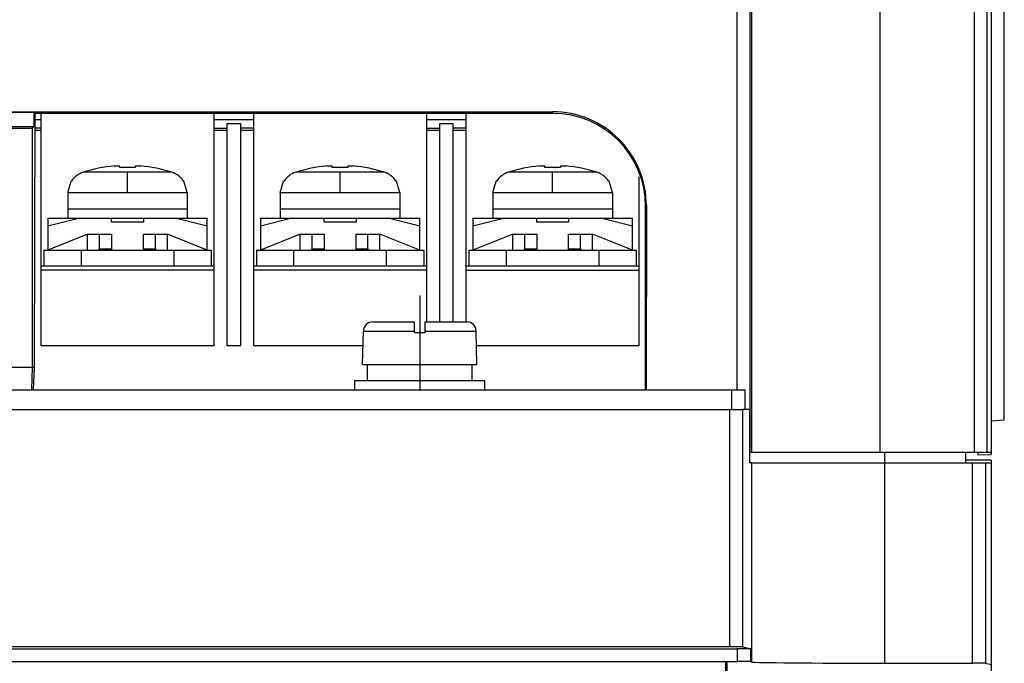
# Model space of a CAD drawing. Header units: millimetres. Extents: x 0 to 1500, y 0 to 1200.
# Tile 10 of 38: x 553 to 627, y 142 to 191. Entities that reach past the tile are written whole.
import ezdxf

# ---------------------------------------------------------------- set-up
doc = ezdxf.new("R2010")
doc.units = ezdxf.units.MM
doc.header["$LTSCALE"] = 82.5
doc.linetypes.add('CENTER', pattern=[0.6, 0.375, -0.075, 0.075, -0.075])
doc.layers.get('0').update_dxf_attribs({"linetype": 'CONTINUOUS'})
doc.layers.add('002_AXIS', color=7, linetype='CONTINUOUS')

msp = doc.modelspace()

# ---------------------------------------------------------------- linework, layer by layer
at = {"color": 7, "linetype": 'CONTINUOUS'}
for p, q in [((626.143, 218.313), (626.143, 158.043)), ((627.143, 160.617), (627.143, 213.717)), ((449.143, 183.834), (593.143, 183.834)), ((554.098, 183.766), (539.23, 183.766)), ((554.098, 183.766), (554.098, 182.713)), ((554.098, 183.766), (554.186, 183.713)), ((554.143, 164.613), (554.186, 183.713)), ((554.643, 183.213), (554.185, 183.213)), ((593.143, 183.713), (554.186, 183.713)), ((554.643, 166.213), (554.643, 183.713)), ((567.643, 183.713), (567.643, 166.213)), ((570.643, 183.213), (567.643, 183.213)), ((570.643, 166.213), (570.643, 183.713)), ((583.643, 183.713), (583.643, 168.013)), ((586.643, 183.213), (583.643, 183.213)), ((586.643, 168.013), (586.643, 183.713)), ((539.228, 182.713), (554.098, 182.713)), ((539.342, 182.599), (553.985, 182.599)), ((553.985, 182.599), (554.098, 182.713)), ((553.985, 164.613), (553.985, 182.599)), ((568.643, 182.94), (569.643, 182.94)), ((568.643, 166.213), (568.643, 182.94)), ((569.643, 182.94), (569.643, 166.213)), ((584.643, 182.94), (585.643, 182.94)), ((584.643, 168.013), (584.643, 182.94)), ((585.643, 182.94), (585.643, 168.013)), ((560.557, 179.63), (560.547, 179.754)), ((561.738, 179.754), (561.728, 179.63)), ((576.557, 179.63), (576.547, 179.754)), ((577.738, 179.754), (577.728, 179.63)), ((592.557, 179.63), (592.547, 179.754)), ((593.738, 179.754), (593.728, 179.63)), ((599.643, 178.945), (599.643, 166.213)), ((556.643, 177.755), (556.892, 178.613)), ((556.934, 178.613), (556.892, 178.613)), ((565.393, 178.613), (565.351, 178.613)), ((565.643, 177.755), (565.393, 178.613)), ((572.643, 177.755), (572.892, 178.613)), ((572.934, 178.613), (572.892, 178.613)), ((581.393, 178.613), (581.351, 178.613)), ((581.643, 177.755), (581.393, 178.613)), ((588.643, 177.755), (588.892, 178.613)), ((588.934, 178.613), (588.892, 178.613)), ((597.393, 178.613), (597.351, 178.613)), ((597.643, 177.755), (597.393, 178.613)), ((556.643, 177.755), (556.643, 175.813)), ((565.643, 177.755), (565.643, 175.813)), ((572.643, 177.755), (572.643, 175.813)), ((581.643, 177.755), (581.643, 175.813)), ((588.643, 177.755), (588.643, 175.813)), ((597.643, 177.755), (597.643, 175.813)), ((565.642, 176.513), (556.643, 176.513)), ((581.642, 176.513), (572.643, 176.513)), ((597.642, 176.513), (588.643, 176.513)), ((600.143, 162.913), (600.143, 176.713)), ((600.198, 176.769), (600.189, 162.913)), ((557.543, 175.813), (555.143, 175.213)), ((555.143, 175.813), (555.143, 173.413)), ((555.143, 175.813), (567.143, 175.813)), ((559.943, 175.513), (559.943, 175.813)), ((562.343, 175.813), (562.343, 175.513)), ((567.143, 175.213), (564.743, 175.813)), ((567.143, 173.413), (567.143, 175.813)), ((573.543, 175.813), (571.143, 175.213)), ((571.143, 175.813), (583.143, 175.813)), ((571.143, 175.813), (571.143, 173.413)), ((575.943, 175.513), (575.943, 175.813)), ((578.343, 175.813), (578.343, 175.513)), ((583.143, 175.213), (580.743, 175.813)), ((583.143, 173.413), (583.143, 175.813)), ((589.543, 175.813), (587.143, 175.213)), ((587.143, 175.813), (599.143, 175.813)), ((587.143, 175.813), (587.143, 173.413)), ((591.943, 175.513), (591.943, 175.813)), ((594.343, 175.813), (594.343, 175.513)), ((599.143, 175.213), (596.743, 175.813)), ((599.143, 173.413), (599.143, 175.813)), ((562.343, 175.513), (559.943, 175.513)), ((578.343, 175.513), (575.943, 175.513)), ((594.343, 175.513), (591.943, 175.513)), ((558.143, 174.613), (555.143, 173.413)), ((558.143, 174.613), (559.943, 174.613)), ((558.143, 173.413), (558.143, 174.613)), ((559.043, 173.513), (559.043, 174.613)), ((559.943, 174.613), (559.943, 173.413)), ((562.343, 174.613), (564.143, 174.613)), ((562.343, 173.413), (562.343, 174.613)), ((563.243, 173.513), (563.243, 174.613)), ((564.143, 173.413), (564.143, 174.613)), ((567.143, 173.413), (564.143, 174.613)), ((574.143, 174.613), (571.143, 173.413)), ((574.143, 174.613), (575.943, 174.613)), ((574.143, 173.413), (574.143, 174.613)), ((575.043, 173.513), (575.043, 174.613)), ((575.943, 174.613), (575.943, 173.413)), ((578.343, 174.613), (580.143, 174.613)), ((578.343, 173.413), (578.343, 174.613)), ((579.243, 173.513), (579.243, 174.613)), ((583.143, 173.413), (580.143, 174.613)), ((580.143, 173.413), (580.143, 174.613)), ((590.143, 174.613), (587.143, 173.413)), ((590.143, 174.613), (591.943, 174.613)), ((590.143, 173.413), (590.143, 174.613)), ((591.043, 173.513), (591.043, 174.613)), ((591.943, 174.613), (591.943, 173.413)), ((594.343, 174.613), (596.143, 174.613)), ((594.343, 173.413), (594.343, 174.613)), ((595.243, 173.513), (595.243, 174.613)), ((599.143, 173.413), (596.143, 174.613)), ((596.143, 173.413), (596.143, 174.613)), ((559.043, 173.513), (558.943, 173.413)), ((559.043, 173.513), (559.908, 173.513)), ((562.343, 173.513), (563.243, 173.513)), ((563.243, 173.513), (563.343, 173.413)), ((575.043, 173.513), (574.943, 173.413)), ((575.043, 173.513), (575.908, 173.513)), ((578.343, 173.513), (579.243, 173.513)), ((579.243, 173.513), (579.343, 173.413)), ((591.043, 173.513), (590.943, 173.413)), ((591.043, 173.513), (591.908, 173.513)), ((594.343, 173.513), (595.243, 173.513)), ((595.243, 173.513), (595.343, 173.413)), ((554.843, 173.413), (567.443, 173.413)), ((554.843, 173.413), (554.843, 172.213)), ((557.643, 173.413), (557.643, 172.213)), ((564.643, 172.213), (564.643, 173.413)), ((567.443, 173.413), (567.443, 172.213)), ((570.843, 173.413), (583.443, 173.413)), ((570.843, 173.413), (570.843, 172.213)), ((573.643, 173.413), (573.643, 172.213)), ((580.643, 172.213), (580.643, 173.413)), ((583.443, 173.413), (583.443, 172.213)), ((586.843, 173.413), (599.443, 173.413)), ((586.843, 173.413), (586.843, 172.213)), ((589.643, 173.413), (589.643, 172.213)), ((596.643, 172.213), (596.643, 173.413)), ((599.443, 173.413), (599.443, 172.213)), ((567.643, 172.213), (554.643, 172.213)), ((583.643, 172.213), (570.643, 172.213)), ((599.643, 172.213), (586.643, 172.213)), ((579.599, 168.013), (582.743, 168.013)), ((582.743, 167.213), (582.743, 168.013)), ((583.543, 168.013), (586.686, 168.013)), ((583.543, 167.213), (583.543, 168.013)), ((578.843, 164.813), (578.9, 167.329)), ((582.743, 167.213), (583.543, 167.213)), ((587.443, 164.813), (587.385, 167.329)), ((567.643, 166.213), (554.643, 166.213)), ((569.643, 166.213), (568.643, 166.213)), ((578.874, 166.213), (570.643, 166.213)), ((599.643, 166.213), (587.411, 166.213)), ((539.143, 164.613), (554.143, 164.613)), ((553.93, 162.913), (553.985, 164.613)), ((554.078, 162.913), (554.143, 164.613)), ((578.843, 164.813), (587.443, 164.813)), ((579.2, 163.613), (579.2, 164.813)), ((587.093, 163.613), (587.093, 164.813)), ((434.643, 162.913), (607.643, 162.913)), ((606.643, 161.413), (606.643, 162.913)), ((607.643, 161.413), (607.643, 162.913)), ((606.757, 161.413), (607.472, 161.413)), ((607.958, 161.413), (607.643, 161.413)), ((607.958, 161.413), (607.962, 157.413)), ((627.143, 160.617), (626.143, 160.53)), ((607.961, 158.213), (608.143, 158.213)), ((617.787, 158.213), (626.143, 158.213)), ((624.258, 157.413), (624.251, 158.213)), ((625.143, 158.213), (625.143, 158.017)), ((625.143, 158.017), (626.143, 158.043)), ((608.149, 157.413), (607.962, 157.413)), ((618.143, 157.413), (626.143, 157.413)), ((626.143, 157.613), (624.256, 157.613)), ((626.143, 157.613), (626.143, 49.613)), ((435.254, 143.413), (607.031, 143.413)), ((606.472, 143.553), (435.813, 143.553)), ((607.472, 143.544), (608.03, 143.405)), ((435.254, 142.449), (607.031, 142.449)), ((606.162, 142.432), (606.162, 141.44)), ((608.149, 142.411), (608.03, 142.44)), ((618.143, 142.327), (624.723, 142.327)), ((625.722, 142.318), (626.143, 142.213))]:
    msp.add_line(p, q, dxfattribs=at)
at = {"color": 9, "linetype": 'CONTINUOUS'}
for p, q in [((624.869, 197.022), (624.869, 158.213)), ((625.834, 197.022), (625.834, 158.213)), ((617.787, 158.213), (617.787, 196.004)), ((607.025, 162.913), (607.025, 194.214)), ((608.024, 158.213), (608.024, 194.214)), ((608.143, 158.213), (608.143, 194.346)), ((593.143, 183.834), (593.143, 183.713)), ((554.643, 182.413), (554.183, 182.413)), ((554.643, 182.6), (554.184, 182.6)), ((567.643, 182.6), (568.643, 182.6)), ((568.643, 182.413), (567.643, 182.413)), ((570.643, 182.6), (569.643, 182.6)), ((570.643, 182.413), (569.643, 182.413)), ((583.643, 182.6), (584.643, 182.6)), ((584.643, 182.413), (583.643, 182.413)), ((586.643, 182.6), (585.643, 182.6)), ((586.643, 182.413), (585.643, 182.413)), ((564.484, 179.277), (557.801, 179.277)), ((561.143, 177.755), (561.143, 179.277)), ((580.484, 179.277), (573.801, 179.277)), ((577.143, 177.755), (577.143, 179.277)), ((596.484, 179.277), (589.801, 179.277)), ((593.143, 177.755), (593.143, 179.277)), ((556.643, 177.755), (565.643, 177.755)), ((572.643, 177.755), (581.643, 177.755)), ((588.643, 177.755), (597.643, 177.755)), ((600.198, 176.769), (600.143, 176.713)), ((567.643, 171.913), (554.643, 171.913)), ((583.643, 171.913), (570.643, 171.913)), ((586.643, 171.913), (599.643, 171.913)), ((578.9, 167.329), (582.743, 167.329)), ((583.543, 167.329), (587.385, 167.329)), ((606.472, 143.553), (606.472, 161.413)), ((607.472, 143.544), (607.472, 161.413)), ((618.143, 142.327), (618.143, 158.213)), ((608.149, 142.411), (608.149, 157.413)), ((624.723, 157.413), (624.723, 142.327)), ((625.722, 157.413), (625.722, 142.318)), ((607.031, 143.413), (607.031, 142.449)), ((608.03, 143.405), (608.03, 142.44)), ((606.25, 142.41), (606.25, 141.44))]:
    msp.add_line(p, q, dxfattribs=at)
at = {"color": 3, "linetype": 'CONTINUOUS'}
for p, q in [((435.527, 161.413), (606.757, 161.413)), ((607.643, 161.413), (607.472, 161.413))]:
    msp.add_line(p, q, dxfattribs=at)
at = {"color": 7, "linetype": 'CONTINUOUS'}
for centre, radius, start, end in [((561.143, 168.813), 10.984, 95.18428, 107.70893), ((561.143, 166.97), 12.673, 87.351, 92.649), ((561.143, 168.813), 10.984, 72.29107, 84.81572), ((577.143, 168.813), 10.984, 95.18428, 107.70893), ((577.143, 166.97), 12.673, 87.351, 92.649), ((577.143, 168.813), 10.984, 72.29107, 84.81572), ((593.143, 168.813), 10.984, 95.18428, 107.70893), ((593.143, 166.97), 12.673, 87.351, 92.649), ((593.143, 168.813), 10.984, 72.29107, 84.81572), ((579.599, 167.313), 0.7, 90, 178.7), ((586.686, 167.313), 0.7, 1.3, 90)]:
    msp.add_arc(centre, radius, start, end, dxfattribs=at)
for centre, major_axis, ratio, start_param, end_param in [((593.143, 176.713), (7, 0), 1, 0, 1.570796), ((606.472, 143.544), (1, 0), 0.008727, 0.034907, 1.570796), ((607.031, 143.404), (1, 0), 0.008727, 0.034907, 1.570796), ((607.031, 142.44), (1, 0), 0.008727, 0.034907, 1.570796), ((618.143, 142.414), (10, 0), 0.008727, -3.106686, -1.570796), ((624.723, 142.318), (1, 0), 0.008727, 0.034907, 1.570796)]:
    msp.add_ellipse(centre, major_axis=major_axis, ratio=ratio, start_param=start_param, end_param=end_param, dxfattribs=at)
for points, knots in [([(600.198, 176.769), (600.199, 177.688), (599.844, 179.55), (598.26, 181.889), (595.923, 183.478), (594.061, 183.834), (593.143, 183.834)], [0, 0, 0, 0, 0.250024, 0.500002, 0.749981, 1, 1, 1, 1]), ([(560.15, 179.752), (560.199, 179.757), (560.289, 179.763), (560.413, 179.77), (560.49, 179.763), (560.54, 179.764), (560.547, 179.754)], [0, 0, 0, 0, 0.369628, 0.685559, 0.904688, 1, 1, 1, 1]), ([(561.738, 179.754), (561.743, 179.761), (561.777, 179.763), (561.803, 179.766), (561.823, 179.766)], [0, 0, 0, 0, 0.310011, 1, 1, 1, 1]), ([(561.823, 179.766), (561.844, 179.767), (561.948, 179.767), (562.052, 179.76), (562.135, 179.752)], [0, 0, 0, 0, 0.201288, 1, 1, 1, 1]), ([(576.15, 179.752), (576.199, 179.757), (576.289, 179.763), (576.413, 179.77), (576.49, 179.763), (576.54, 179.764), (576.547, 179.754)], [0, 0, 0, 0, 0.369628, 0.685559, 0.904688, 1, 1, 1, 1]), ([(577.738, 179.754), (577.743, 179.761), (577.777, 179.763), (577.803, 179.766), (577.823, 179.766)], [0, 0, 0, 0, 0.310011, 1, 1, 1, 1]), ([(577.823, 179.766), (577.844, 179.767), (577.948, 179.767), (578.052, 179.76), (578.135, 179.752)], [0, 0, 0, 0, 0.201288, 1, 1, 1, 1]), ([(592.15, 179.752), (592.199, 179.757), (592.289, 179.763), (592.413, 179.77), (592.49, 179.763), (592.54, 179.764), (592.547, 179.754)], [0, 0, 0, 0, 0.369628, 0.685559, 0.904688, 1, 1, 1, 1]), ([(593.738, 179.754), (593.743, 179.761), (593.777, 179.763), (593.803, 179.766), (593.823, 179.766)], [0, 0, 0, 0, 0.310011, 1, 1, 1, 1]), ([(593.823, 179.766), (593.844, 179.767), (593.948, 179.767), (594.052, 179.76), (594.135, 179.752)], [0, 0, 0, 0, 0.201288, 1, 1, 1, 1]), ([(557.801, 179.277), (557.625, 179.22), (557.29, 179.047), (557.034, 178.769), (556.934, 178.613)], [0, 0, 0, 0, 0.50003, 1, 1, 1, 1]), ([(565.351, 178.613), (565.251, 178.769), (564.995, 179.047), (564.66, 179.22), (564.484, 179.277)], [0, 0, 0, 0, 0.49997, 1, 1, 1, 1]), ([(573.801, 179.277), (573.625, 179.22), (573.29, 179.047), (573.034, 178.769), (572.934, 178.613)], [0, 0, 0, 0, 0.50003, 1, 1, 1, 1]), ([(581.351, 178.613), (581.251, 178.769), (580.995, 179.047), (580.66, 179.22), (580.484, 179.277)], [0, 0, 0, 0, 0.49997, 1, 1, 1, 1]), ([(589.801, 179.277), (589.625, 179.22), (589.29, 179.047), (589.034, 178.769), (588.934, 178.613)], [0, 0, 0, 0, 0.50003, 1, 1, 1, 1]), ([(597.351, 178.613), (597.251, 178.769), (596.995, 179.047), (596.66, 179.22), (596.484, 179.277)], [0, 0, 0, 0, 0.49997, 1, 1, 1, 1])]:
    msp.add_open_spline(points, degree=3, knots=knots, dxfattribs=at)
at = {"layer": '002_AXIS', "color": 7, "linetype": 'CENTER'}
msp.add_line((583.143, 170.013), (583.143, 162.813), dxfattribs=at)
at = {"layer": '002_AXIS', "color": 7, "linetype": 'CONTINUOUS'}
for p, q in [((578.243, 163.613), (588.043, 163.613)), ((578.243, 162.913), (578.243, 163.613)), ((588.043, 162.913), (588.043, 163.613)), ((608.143, 158.213), (617.787, 158.213)), ((608.149, 157.413), (618.143, 157.413))]:
    msp.add_line(p, q, dxfattribs=at)

doc.saveas('drawing.dxf')
